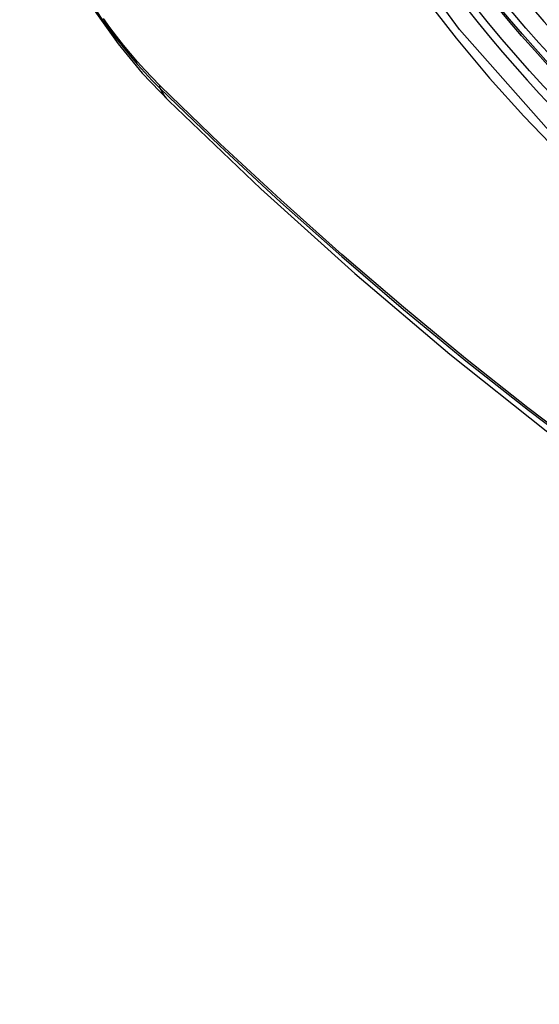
# Model space of a CAD drawing. Header units: inches. Extents: x 27 to 687, y 75 to 319.
# Tile 137 of 239: x 585.232 to 585.434, y 296.026 to 296.408. Entities that reach past the tile are written whole.
import ezdxf

# ---------------------------------------------------------------- set-up
doc = ezdxf.new("R2010")
doc.units = ezdxf.units.IN
doc.header["$MEASUREMENT"] = 0
doc.layers.add('Visible Edges(ANSI)', color=7, linetype='Continuous', lineweight=25)
doc.layers.add('Visible Tangent Edges(ANSI)', color=7, linetype='Continuous', lineweight=25)

msp = doc.modelspace()

# ---------------------------------------------------------------- linework, layer by layer
at = {"layer": 'Visible Edges(ANSI)', "flags": 128}
for points in [[(585.23217, 296.47623), (585.23641, 296.46194), (585.24155, 296.44822), (585.24754, 296.43501), (585.25434, 296.42229), (585.26195, 296.41004), (585.2704, 296.39825), (585.27971, 296.38694), (585.28997, 296.37612)], [(585.28997, 296.37612), (585.32577, 296.34197), (585.36214, 296.3092), (585.39902, 296.27789), (585.43637, 296.24807), (585.47413, 296.21981), (585.51226, 296.19315), (585.55072, 296.16814), (585.58946, 296.14484), (585.62843, 296.12328), (585.66759, 296.10353), (585.7069, 296.08562), (585.74632, 296.06961), (585.78579, 296.05555), (585.82529, 296.04348), (585.86475, 296.03347), (585.90413, 296.02556)]]:
    msp.add_lwpolyline(points, dxfattribs=at)
at = {"layer": 'Visible Edges(ANSI)'}
msp.add_ellipse((585.52875, 296.58072), major_axis=(0.15994, -0.27703), ratio=0.57735, dxfattribs=at)
msp.add_ellipse((585.53223, 296.58273), major_axis=(0.15748, -0.27276), ratio=0.57735, start_param=2.363977, end_param=7.060801, dxfattribs=at)
at = {"layer": 'Visible Tangent Edges(ANSI)'}
msp.add_line((585.28676, 296.3819), (585.28643, 296.38223), dxfattribs=at)
at = {"layer": 'Visible Tangent Edges(ANSI)', "flags": 128}
for points in [[(585.77719, 296.43552), (585.77427, 296.39431), (585.76586, 296.35727), (585.7521, 296.32515), (585.73336, 296.29874), (585.71012, 296.27866), (585.68289, 296.26542), (585.65218, 296.25917), (585.6186, 296.26008), (585.58301, 296.26812), (585.54615, 296.28311), (585.50885, 296.30475), (585.47206, 296.33246), (585.43642, 296.36577), (585.40284, 296.40385), (585.37213, 296.44575)], [(585.38904, 296.41648), (585.40151, 296.40044), (585.41442, 296.38497), (585.42772, 296.37015), (585.44139, 296.35602), (585.45534, 296.34264), (585.46952, 296.33009), (585.48388, 296.3184), (585.49837, 296.30759), (585.51298, 296.29769), (585.52764, 296.28873), (585.54233, 296.28074), (585.55695, 296.27378), (585.57146, 296.26787), (585.5858, 296.26302), (585.59993, 296.25923), (585.61381, 296.25652), (585.6274, 296.2549), (585.64066, 296.25438), (585.65353, 296.25497), (585.66593, 296.25665), (585.67785, 296.25941), (585.68925, 296.26323)], [(585.26182, 296.41117), (585.26433, 296.40751), (585.26691, 296.40391), (585.26955, 296.40039), (585.27225, 296.39695), (585.27502, 296.39359), (585.27783, 296.39032), (585.2807, 296.38715), (585.28362, 296.38408), (585.28658, 296.38111)], [(585.28643, 296.38223), (585.28353, 296.38516), (585.28068, 296.38819), (585.27788, 296.39131), (585.27512, 296.39453), (585.27242, 296.39782), (585.26978, 296.40119), (585.2672, 296.40464), (585.26468, 296.40816)], [(585.28658, 296.38111), (585.30985, 296.3587), (585.33339, 296.33689), (585.35715, 296.3157), (585.38111, 296.29516), (585.40524, 296.2753), (585.42952, 296.25614), (585.45391, 296.2377), (585.47839, 296.22), (585.50293, 296.20307), (585.52749, 296.18692), (585.55205, 296.17157), (585.57661, 296.15702), (585.60115, 296.14326), (585.6257, 296.13029), (585.65021, 296.11814), (585.67467, 296.1068), (585.69905, 296.0963), (585.72331, 296.08664), (585.74745, 296.07783), (585.77147, 296.06987), (585.79533, 296.06277)], [(585.79407, 296.06436), (585.77031, 296.07138), (585.74638, 296.07926), (585.72233, 296.088), (585.69816, 296.09759), (585.67386, 296.10803), (585.64948, 296.11931), (585.62504, 296.13141), (585.60056, 296.14433), (585.57607, 296.15805), (585.55158, 296.17257), (585.52708, 296.1879), (585.50257, 296.20402), (585.47809, 296.22094), (585.45366, 296.23862), (585.42932, 296.25704), (585.4051, 296.27619), (585.38103, 296.29604), (585.35713, 296.31656), (585.33343, 296.33773), (585.30997, 296.35952), (585.28676, 296.3819)]]:
    msp.add_lwpolyline(points, dxfattribs=at)
at = {"layer": 'Visible Tangent Edges(ANSI)'}
for centre, major_axis, ratio, start_param, end_param in [((585.53124, 296.58216), (-0.17318, 0.29996), 0.57735, 5.05527, 10.652693), ((585.53119, 296.58213), (0.15059, -0.26083), 0.57735, 4.097754, 6.89782), ((585.29375, 296.38772), (-0.00689, -0.00703), 0.359305, 5.877532, 6.141239), ((585.37268, 296.46044), (-0.08271, -0.08432), 0.354513, 6.141519, 6.283185)]:
    msp.add_ellipse(centre, major_axis=major_axis, ratio=ratio, start_param=start_param, end_param=end_param, dxfattribs=at)
for centre, major_axis in [((585.53183, 296.5825), (-0.17111, 0.29637)), ((585.52885, 296.58078), (0.1627, -0.2818)), ((585.52875, 296.58072), (-0.1621, 0.28076))]:
    msp.add_ellipse(centre, major_axis=major_axis, ratio=0.57735, dxfattribs=at)

doc.saveas('drawing.dxf')
